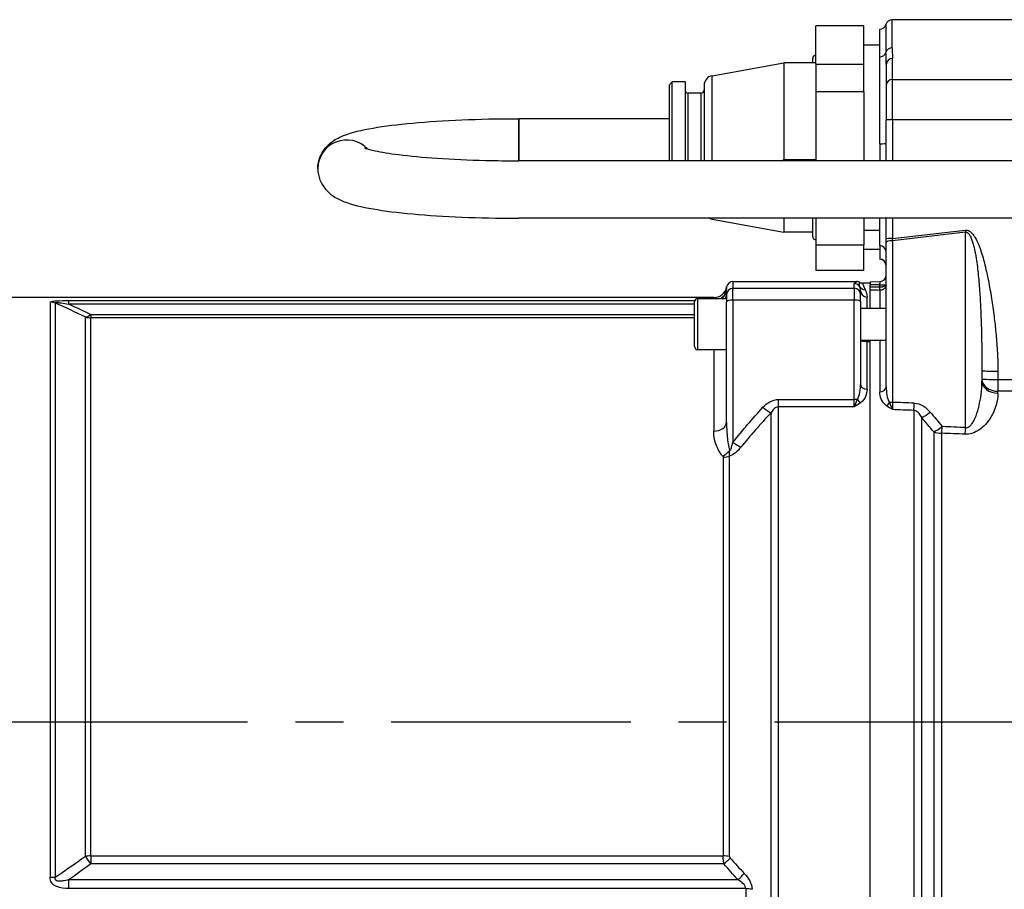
# Model space of a CAD drawing. Header units: millimetres. Extents: x 0 to 8400, y 0 to 5940.
# Tile 30 of 54: x 1189 to 1497, y 3766 to 4038. Entities that reach past the tile are written whole.
import ezdxf

# ---------------------------------------------------------------- set-up
doc = ezdxf.new("R2010")
doc.units = ezdxf.units.MM
doc.header["$LTSCALE"] = 20
doc.linetypes.add('MITTE', pattern=[2, 1.25, -0.25, 0.25, -0.25])
doc.layers.add('02-LINIE-035', color=2, linetype='CONTINUOUS')
doc.layers.add('05-ACHSE', color=1, linetype='MITTE')

msp = doc.modelspace()

# ---------------------------------------------------------------- linework, layer by layer
at = {"layer": '02-LINIE-035'}
for p, q in [((1462.07, 4029.3), (1462.07, 4038.13)), ((1570.36, 4038.13), (1462.07, 4038.13)), ((1438.19, 4024.19), (1438.19, 4036.26)), ((1453.19, 4036.26), (1438.19, 4036.26)), ((1453.19, 4024.19), (1453.19, 4036.26)), ((1458.19, 4026.48), (1458.19, 4035.13)), ((1460.13, 4036.63), (1460.13, 4027.89)), ((1458.19, 4030.13), (1453.19, 4030.13)), ((1405.66, 4020.58), (1428.19, 4024.63)), ((1428.19, 4024.63), (1428.19, 3994.32)), ((1438.19, 4024.63), (1428.19, 4024.63)), ((1437.19, 4024.63), (1437.19, 4026.01)), ((1458.19, 3999.29), (1458.19, 4026.48)), ((1462.19, 4019.42), (1462.19, 4025.98)), ((1438.19, 4024.19), (1453.19, 4024.19)), ((1438.19, 4024.19), (1438.19, 4015.53)), ((1453.19, 4015.53), (1453.19, 4024.19)), ((1460.19, 4024.15), (1460.19, 4017.67)), ((1392.19, 4017.63), (1393.19, 4018.63)), ((1393.19, 3993.93), (1393.19, 4018.63)), ((1397.19, 4018.63), (1393.19, 4018.63)), ((1397.19, 4018.63), (1397.19, 3993.93)), ((1405.66, 3993.93), (1405.66, 4020.58)), ((1462.19, 4019.42), (1570.39, 4019.42)), ((1462.19, 4006.82), (1462.19, 4019.42)), ((1392.19, 4017.63), (1392.19, 3993.93)), ((1403.19, 4017.63), (1403.19, 3993.93)), ((1453.19, 4015.53), (1438.19, 4015.53)), ((1438.19, 4015.53), (1438.19, 3993.93)), ((1453.19, 4015.53), (1453.19, 3993.93)), ((1460.19, 4017.67), (1460.19, 4006.75)), ((1398.19, 3993.93), (1398.19, 4015.13)), ((1402.19, 4015.13), (1398.19, 4015.13)), ((1402.19, 4015.13), (1402.19, 3993.93)), ((1345.19, 3993.93), (1345.19, 4007.13)), ((1392.19, 4007.13), (1345.19, 4007.13)), ((1345.19, 4007.13), (1345.19, 3993.93)), ((1460.19, 3993.93), (1460.19, 4006.75)), ((1570.58, 4006.82), (1462.19, 4006.82)), ((1462.19, 4006.82), (1462.19, 3993.93)), ((1458.19, 3999.29), (1458.19, 3993.93)), ((1606.69, 3993.93), (1345.19, 3993.93)), ((1428.19, 3994.32), (1438.19, 3994.32)), ((1617.21, 3975.93), (1345.19, 3975.93)), ((1405.66, 3975.69), (1405.66, 3975.93)), ((1405.66, 3975.69), (1428.19, 3971.63)), ((1428.19, 3975.93), (1428.19, 3971.63)), ((1437.19, 3970.26), (1437.19, 3975.93)), ((1438.19, 3975.93), (1438.19, 3967.65)), ((1453.19, 3975.93), (1453.19, 3967.65)), ((1458.19, 3967.37), (1458.19, 3975.93)), ((1460.19, 3969.51), (1460.19, 3975.93)), ((1462.19, 3975.93), (1462.19, 3969.58)), ((1453.19, 3972.26), (1458.19, 3972.26)), ((1462.19, 3969.58), (1484.98, 3972.23)), ((1437.19, 3971.63), (1428.19, 3971.63)), ((1460.19, 3968.37), (1460.19, 3969.51)), ((1485.06, 3971.56), (1462.14, 3968.89)), ((1485.06, 3910.38), (1485.06, 3971.56)), ((1438.19, 3967.65), (1453.19, 3967.65)), ((1438.19, 3967.65), (1438.19, 3959.6)), ((1453.19, 3959.6), (1453.19, 3967.65)), ((1458.19, 3966.13), (1453.19, 3966.13)), ((1458.19, 3967.37), (1458.19, 3963.16)), ((1460.19, 3923.09), (1460.19, 3968.37)), ((1462.14, 3968.89), (1462.14, 3918.28)), ((1458.19, 3963.16), (1458.19, 3963.13)), ((1453.19, 3959.6), (1438.19, 3959.6)), ((1410.19, 3952.01), (1410.19, 3953.65)), ((1412.19, 3956.13), (1450.87, 3956.13)), ((1412.19, 3956.13), (1412.19, 3954.01)), ((1412.19, 3954.01), (1450.19, 3954.01)), ((1412.19, 3950.3), (1412.19, 3954.01)), ((1450.19, 3954.01), (1450.19, 3955.5)), ((1450.19, 3954.01), (1450.19, 3950.3)), ((1455.19, 3955.63), (1452.81, 3955.63)), ((1455.19, 3956.06), (1458.25, 3956.14)), ((1455.19, 3956.06), (1455.19, 3955.06)), ((1458.25, 3955.14), (1455.19, 3955.06)), ((1455.19, 3954.37), (1455.19, 3955.06)), ((1455.19, 3953.39), (1455.19, 3954.37)), ((1458.25, 3954.36), (1458.25, 3955.14)), ((1458.25, 3955.14), (1460.19, 3955.14)), ((1406.28, 3951.13), (1164.19, 3951.13)), ((1401.19, 3934.81), (1401.19, 3950.81)), ((1401.19, 3950.81), (1410.19, 3950.81)), ((1410.19, 3952.01), (1410.19, 3949.78)), ((1452.19, 3953.22), (1452.19, 3952.01)), ((1452.19, 3949.78), (1452.19, 3952.01)), ((1454.19, 3947.81), (1454.19, 3951.28)), ((1455.19, 3947.81), (1455.19, 3953.39)), ((1455.19, 3947.81), (1455.19, 3953.39)), ((1458.19, 3953.38), (1458.19, 3947.81)), ((1198.31, 3949.65), (1198.31, 3769.56)), ((1200.02, 3769.67), (1200.02, 3949.35)), ((1204.23, 3950.17), (1400.26, 3950.17)), ((1204.23, 3949.03), (1204.23, 3950.17)), ((1400.19, 3949.03), (1204.23, 3949.03)), ((1400.19, 3935.81), (1400.19, 3949.81)), ((1410.19, 3912.09), (1410.19, 3949.78)), ((1450.19, 3950.3), (1412.19, 3950.3)), ((1412.19, 3950.3), (1412.19, 3905.78)), ((1450.19, 3919.21), (1450.19, 3950.3)), ((1452.19, 3949.78), (1452.19, 3923.89)), ((1452.19, 3947.81), (1460.19, 3947.81)), ((1209.35, 3945.04), (1209.35, 3776.13)), ((1211.06, 3945.82), (1400.19, 3945.82)), ((1211.06, 3945.82), (1211.06, 3944.75)), ((1400.19, 3944.75), (1211.06, 3944.75)), ((1211.06, 3776.23), (1211.06, 3944.75)), ((1452.2, 3937.81), (1459.67, 3937.81)), ((1454.19, 3937.33), (1455.19, 3937.33)), ((1454.19, 3922.37), (1454.19, 3937.33)), ((1455.19, 3698.45), (1455.19, 3937.81)), ((1455.19, 3698.93), (1455.19, 3937.33)), ((1458.19, 3937.81), (1458.19, 3921.59)), ((1401.19, 3934.81), (1410.19, 3934.81)), ((1406.19, 3934.81), (1406.19, 3909.26)), ((1490.19, 3928.22), (1490.19, 3924.99)), ((1495.19, 3928.04), (1495.19, 3925.45)), ((1495.19, 3925.45), (1562.39, 3925.45)), ((1495.19, 3925.45), (1495.19, 3921.76)), ((1566.92, 3921.76), (1495.19, 3921.76)), ((1495.19, 3921.14), (1495.19, 3921.76)), ((1426.51, 3919.21), (1450.19, 3919.21)), ((1426.51, 3916.91), (1426.51, 3919.21)), ((1450.19, 3916.91), (1426.51, 3916.91)), ((1426.51, 3719.35), (1426.51, 3916.91)), ((1450.19, 3916.91), (1450.19, 3919.21)), ((1489.17, 3916.73), (1489.17, 3916.73)), ((1424.05, 3914.95), (1424.05, 3721.31)), ((1468.85, 3915.78), (1468.85, 3720.49)), ((1471.35, 3722.76), (1471.35, 3913.51)), ((1487.8, 3912.85), (1487.8, 3912.85)), ((1475.09, 3909.06), (1475.09, 3727.21)), ((1477.59, 3727.66), (1477.59, 3908.61)), ((1409.14, 3901.14), (1409.14, 3776.23)), ((1411.11, 3776.06), (1411.11, 3901.47)), ((1211.06, 3776.23), (1409.14, 3776.23)), ((1211.06, 3776.23), (1211.06, 3773.73)), ((1409.36, 3773.73), (1211.06, 3773.73)), ((1204.23, 3768.81), (1413.78, 3768.81)), ((1204.23, 3765.99), (1204.23, 3768.81)), ((1416.2, 3765.99), (1204.23, 3765.99)), ((1416.2, 3765.99), (1416.2, 3738.25))]:
    msp.add_line(p, q, dxfattribs=at)
for centre, radius, start, end in [((1462.07, 4036.13), 2, 90, 165.5225), ((1458.19, 4037.13), 2, 270, 345.5225), ((1438.19, 4026.01), 1, 90, 180), ((1406.19, 4017.63), 3, 100.204, 180), ((1398.19, 4016.13), 1, 180, 270), ((1402.19, 4016.13), 1, 270, 0), ((1406.19, 3978.64), 3, 244.5575, 259.796), ((1438.19, 3970.26), 1, 180, 270), ((1458.19, 3961.13), 2, 0, 90), ((1458.19, 3958.13), 2, 271.5, 0), ((1406.28, 3955.13), 4, 269.9998, 350.4011), ((1452.81, 3957.63), 2, 241.0569, 270.0002), ((1401.19, 3949.81), 1, 90, 180), ((1401.19, 3935.81), 1, 180, 270)]:
    msp.add_arc(centre, radius, start, end, dxfattribs=at)
for centre, major_axis, ratio, start_param, end_param in [((1458.19, 4028.36), (2, 0), 0.9411, 4.712389, 6.030505), ((1462.07, 4027.42), (-2, 0), 0.9411, 4.712389, 6.030505), ((1462.19, 4024.15), (-2, 0), 0.919003, 4.712389, 6.283185), ((1462.19, 4017.67), (-2, 0), 0.87525, 4.712389, 6.283185), ((1462.19, 4006.75), (-2, 0), 0.034899, 4.712389, 6.283185), ((1291.19, 3991.53), (-9, 0), 0.992502, 3.899962, 6.283185), ((1291.19, 3991.53), (-9, 0), 0.992502, 3.899962, 6.283185), ((1458.19, 3999.36), (2, 0), 0.034899, 4.712389, 6.283185), ((1484.98, 3972.33), (-0.35, 2.98), 0.004035, 1.605469, 1.833841), ((1462.19, 3969.51), (-2, 0), 0.034899, 4.712389, 6.283185), ((1462.19, 3969.68), (0.23, 3.05), 0.002593, 4.449847, 4.678219), ((1458.19, 3965.38), (2, 0), 0.994124, 0, 1.570796), ((1462.19, 3968.37), (-2, 0), 0.258819, 4.738569, 6.283185), ((1458.19, 3961.17), (2, 0), 0.994124, 0, 1.570796), ((1406.21, 3954.14), (3.99, -0.23), 0.992701, 5.349275, 6.267419), ((1406.19, 3953.65), (4, 0), 0.938391, 5.427627, 6.283185), ((1412.19, 3952.01), (-2, 0), 0.999657, 4.712389, 6.283185), ((1412.19, 3954.13), (0, -2), 0.999657, 3.141593, 4.544806), ((1450.19, 3953.5), (-2, 0), 0.999657, 3.671679, 4.712389), ((1450.19, 3952.01), (2, 0), 0.999657, 0, 1.570796), ((1453.64, 3955.52), (-1.79, -0.89), 0.981214, 0.068658, 1.115762), ((503.49, 3818.13), (5289.1, 0), 0.026186, 1.389294, 1.389875), ((1458.19, 3954.36), (-0.005, -1), 0.026177, 0.181566, 1.570922), ((1444.3, 5035.7), (-13.93, 1081.34), 0.030154, 3.141059, 3.141862), ((1458.19, 3955.13), (0.05, 1), 0.052014, 4.717171, 6.287283), ((1458.22, 3954.36), (0.022, -1), 0.026171, 0.181507, 1.570225), ((1458.08, 3955.81), (2.1, -0.73), 0.374667, 0.066, 0.129249), ((1457.88, 3955.31), (2.29, -0.41), 0.836033, 0.086724, 0.14708), ((1459.19, 3955.14), (0.997, -0.078), 0.769101, 0.018905, 0.101807), ((1406.19, 3952.1), (4, 0), 0.766044, 5.85131, 6.283185), ((1454.19, 3953.22), (-2, 0), 0.968372, 0, 1.570796), ((503.47, 3818.13), (5289.1, 0), 0.025997, 1.389294, 1.38987), ((1458.19, 3955.34), (-2, 0.13), 0.983497, 1.636259, 1.662436), ((1198.31, 3944.7), (5, 0), 0.988816, 1.22173, 1.570796), ((1412.19, 3949.78), (-2, 0), 0.258819, 4.712389, 6.283185), ((1450.19, 3949.78), (2, 0), 0.258819, 0, 1.570796), ((1211.06, 3949.65), (-2.18, -4.5), 0.460312, 0.204152, 0.809667), ((1211.06, 3949.65), (5, 0), 0.981486, 4.363323, 4.712389), ((1495.19, 3928.22), (-5, 0), 0.034899, 0, 1.570796), ((1454.19, 3923.89), (-2, 0), 0.758102, 0, 1.570796), ((1458.19, 3923.09), (2, 0), 0.752394, 4.712389, 6.283185), ((1495.19, 3925.63), (-5, 0), 0.773341, 0, 1.570796), ((1495.19, 3925.63), (-5, 0), 0.034899, 0, 1.570796), ((1495.19, 3924.99), (-5, 0), 0.768739, 0, 1.570796), ((1421.58, 3918.03), (-3.69, 3.37), 0.193992, 1.746345, 2.46419), ((1450.19, 3918.7), (-2, 0), 0.258819, 4.201538, 4.712389), ((1452.15, 3919.6), (-1.18, 1.61), 0.530864, 1.463735, 2.197776), ((1460.27, 3918.67), (-1.19, -1.61), 0.52466, 0.951527, 1.673373), ((1462.19, 3917.77), (2, 0), 0.258819, 1.596976, 2.072613), ((-3232.08, 3816.84), (5441.86, 36.91), 0.025292, 0.527721, 0.530212), ((1462.19, 3919.02), (0.07, -4.31), 0.0137, 4.882967, 5.483053), ((1468.85, 3919.33), (-0.18, -5), 0.036867, 0.78178, 1.310259), ((-3232.21, 3818.13), (5441.86, 35.61), 0.024405, 0.527732, 0.530157), ((1473.85, 3916.53), (-3.82, -3.23), 0.216786, 0.68941, 1.423128), ((1494.68, 3915.69), (3.64, -3.42), 0.387928, 4.709155, 4.709384), ((1494.68, 3915.69), (4.2, -2.71), 0.029316, 1.701466, 1.701511), ((1406.19, 3912.09), (4, 0), 0.706433, 4.712389, 6.283185), ((1477.59, 3911.98), (-3.91, -3.12), 0.220646, 0.714145, 1.429216), ((1477.59, 3911.98), (-0.21, -5), 0.038269, 0.830394, 1.310457), ((-3232.08, 3816.84), (5308.2, 36), 0.025292, 0.476228, 0.479233), ((1484.93, 3911.67), (-0.21, -5), 0.038365, 0.833408, 1.310471), ((1477.59, 3911.98), (-5, 0), 0.675176, 1.047198, 1.570796), ((-3232.21, 3818.13), (5308.2, 34.7), 0.024383, 0.47624, 0.479245), ((1412.19, 3907.08), (-3.91, 3.12), 0.205021, 1.732901, 2.404681), ((1408.99, 3904.02), (2.99, 2.65), 0.534881, 4.269921, 4.969004), ((1409.14, 3903.71), (-4, 0), 0.643441, 1.570796, 2.086345), ((1211.06, 3774.6), (5, 0), 0.324871, 1.570796, 1.919862), ((1211.06, 3774.6), (-2.98, 4.02), 0.104344, 1.105302, 1.710817), ((1409.14, 3774.93), (-4, 0), 0.324871, 4.19684, 4.712389), ((1409.36, 3774.43), (-3.01, -2.63), 0.131656, 1.456325, 2.164251), ((1412.81, 3775.73), (-1.68, 0.44), 0.504214, 0.12986, 0.647525), ((1198.31, 3771.38), (5, 0), 0.365246, 4.712389, 5.061455), ((1413.78, 3769.51), (-2.94, -2.71), 0.128487, 1.452736, 2.181967), ((1416.2, 3764.42), (-4, 0), 0.392088, 4.19684, 4.712389)]:
    msp.add_ellipse(centre, major_axis=major_axis, ratio=ratio, start_param=start_param, end_param=end_param, dxfattribs=at)
for points in [[(1460.19, 4024.15), (1460.19, 4025.62), (1460.13, 4026.87), (1460.13, 4027.89)], [(1410.2, 3953.85), (1410.2, 3953.81), (1410.19, 3953.74), (1410.19, 3953.65)], [(1453.64, 3953.55), (1453.96, 3952.93), (1454.19, 3952.18), (1454.19, 3951.28)], [(1406.26, 3950.81), (1406.28, 3951.03), (1406.29, 3951.13), (1406.28, 3951.13)], [(1209.35, 3945.04), (1206.28, 3946.51), (1203.17, 3947.95), (1200.02, 3949.35)], [(1204.23, 3949.03), (1206.53, 3947.98), (1208.81, 3946.91), (1211.06, 3945.82)], [(1412.19, 3905.78), (1415.19, 3909.54), (1418.33, 3913.18), (1421.58, 3916.74)], [(1421.58, 3916.74), (1422.85, 3918.13), (1424.58, 3919.21), (1426.51, 3919.21)], [(1468.98, 3918.03), (1471, 3917.96), (1472.72, 3916.73), (1473.98, 3915.24)], [(1424.05, 3914.95), (1420.8, 3911.48), (1417.66, 3907.91), (1414.66, 3904.23)], [(1475.09, 3909.06), (1473.87, 3910.56), (1472.62, 3912.04), (1471.35, 3913.51)], [(1473.98, 3915.24), (1475.25, 3913.74), (1476.5, 3912.22), (1477.73, 3910.69)], [(1492.93, 3913.59), (1492.93, 3913.59), (1492.93, 3913.59), (1492.94, 3913.59)], [(1411.33, 3775.57), (1412.78, 3773.95), (1414.26, 3772.34), (1415.75, 3770.76)], [(1211.06, 3773.73), (1208.81, 3772.06), (1206.53, 3770.42), (1204.23, 3768.81)], [(1413.78, 3768.81), (1412.28, 3770.43), (1410.81, 3772.07), (1409.36, 3773.73)]]:
    msp.add_open_spline(points, degree=3, dxfattribs=at)
for points, knots in [([(1462.07, 4029.3), (1462.07, 4028.38), (1462.16, 4027.4), (1462.19, 4026.35), (1462.19, 4026.23), (1462.19, 4026.11), (1462.19, 4025.98)], [0, 0, 0, 0, 0.896485, 0.896485, 0.896485, 1, 1, 1, 1]), ([(1282.19, 3991.53), (1282.19, 3992.79), (1282.45, 3994.03), (1283.3, 3996.24), (1283.9, 3997.16), (1285.27, 3998.84), (1286.03, 3999.47), (1288.02, 4000.89), (1289.13, 4001.39), (1292.98, 4002.92), (1295.88, 4003.57), (1303.05, 4004.82), (1307.24, 4005.34), (1316.64, 4006.2), (1321.84, 4006.54), (1332.79, 4007), (1338.55, 4007.12), (1344.61, 4007.13), (1344.9, 4007.13), (1345.19, 4007.13)], [0, 0, 0, 0, 0.047038, 0.047038, 0.099366, 0.099366, 0.169223, 0.169223, 0.298251, 0.298251, 0.612411, 0.612411, 0.92657, 0.92657, 1.240729, 1.240729, 1.554888, 1.554888, 1.570796, 1.570796, 1.570796, 1.570796]), ([(1296.76, 3998.02), (1296.76, 3998.02), (1296.93, 3997.94), (1297.8, 3997.64), (1298.83, 3997.35), (1302.04, 3996.66), (1304.57, 3996.24), (1311, 3995.43), (1315.08, 3995.05), (1324.27, 3994.42), (1329.42, 3994.19), (1338.18, 3993.98), (1341.69, 3993.93), (1345.19, 3993.93)], [0.248633, 0.248633, 0.248633, 0.248633, 0.340811, 0.340811, 0.51746, 0.51746, 0.769621, 0.769621, 1.063472, 1.063472, 1.371898, 1.371898, 1.570796, 1.570796, 1.570796, 1.570796]), ([(1282.19, 3991.53), (1282.19, 3990.28), (1282.45, 3989.03), (1283.3, 3986.83), (1283.9, 3985.91), (1285.27, 3984.23), (1286.03, 3983.6), (1288.02, 3982.18), (1289.13, 3981.68), (1292.98, 3980.14), (1295.88, 3979.5), (1303.05, 3978.25), (1307.24, 3977.72), (1316.64, 3976.86), (1321.84, 3976.53), (1332.79, 3976.07), (1338.55, 3975.94), (1344.61, 3975.93), (1344.9, 3975.93), (1345.19, 3975.93)], [0, 0, 0, 0, 0.047038, 0.047038, 0.099366, 0.099366, 0.169223, 0.169223, 0.298251, 0.298251, 0.612411, 0.612411, 0.92657, 0.92657, 1.240729, 1.240729, 1.554888, 1.554888, 1.570796, 1.570796, 1.570796, 1.570796]), ([(1484.98, 3972.23), (1485.03, 3972.23), (1485.08, 3972.24), (1485.13, 3972.24), (1485.16, 3972.24), (1485.2, 3972.24), (1485.23, 3972.24), (1485.28, 3972.24), (1485.33, 3972.24), (1485.39, 3972.23), (1485.46, 3972.22), (1485.54, 3972.21), (1485.61, 3972.19), (1485.72, 3972.17), (1485.83, 3972.13), (1485.94, 3972.09), (1486.03, 3972.05), (1486.11, 3972.01), (1486.19, 3971.96), (1486.21, 3971.95), (1486.22, 3971.95), (1486.23, 3971.94), (1486.29, 3971.91), (1486.38, 3971.85), (1486.41, 3971.83), (1486.52, 3971.75), (1486.63, 3971.67), (1486.74, 3971.57), (1486.75, 3971.56), (1486.76, 3971.56), (1486.77, 3971.55), (1486.87, 3971.45), (1487, 3971.33), (1487.07, 3971.25), (1487.24, 3971.07), (1487.4, 3970.87), (1487.57, 3970.64), (1487.63, 3970.55), (1487.7, 3970.46), (1487.76, 3970.37), (1487.84, 3970.25), (1487.93, 3970.1), (1487.99, 3970.01), (1488.22, 3969.63), (1488.45, 3969.19), (1488.68, 3968.71), (1488.82, 3968.42), (1488.96, 3968.1), (1489.1, 3967.77), (1489.15, 3967.65), (1489.22, 3967.48), (1489.25, 3967.39), (1489.57, 3966.59), (1489.88, 3965.69), (1490.19, 3964.69), (1490.41, 3963.97), (1490.63, 3963.19), (1490.85, 3962.36), (1490.89, 3962.23), (1490.93, 3962.07), (1490.96, 3961.96), (1491.18, 3961.1), (1491.4, 3960.18), (1491.61, 3959.21), (1491.75, 3958.56), (1491.9, 3957.88), (1492.04, 3957.19), (1492.09, 3956.94), (1492.15, 3956.65), (1492.19, 3956.43), (1492.36, 3955.55), (1492.53, 3954.64), (1492.69, 3953.71), (1492.86, 3952.78), (1493.03, 3951.78), (1493.17, 3950.85), (1493.47, 3948.99), (1493.73, 3947.15), (1493.98, 3945.22), (1494.19, 3943.53), (1494.38, 3941.87), (1494.54, 3940.25), (1494.56, 3940.01), (1494.58, 3939.81), (1494.61, 3939.55), (1494.79, 3937.57), (1494.93, 3935.66), (1495.03, 3933.83), (1495.14, 3931.81), (1495.19, 3929.88), (1495.19, 3928.04)], [0, 0, 0, 0, 0.001582, 0.001582, 0.001582, 0.002692, 0.002692, 0.002692, 0.004384, 0.004384, 0.004384, 0.006878, 0.006878, 0.006878, 0.010481, 0.010481, 0.010481, 0.013269, 0.013269, 0.013269, 0.013672, 0.013672, 0.013672, 0.015625, 0.015625, 0.015625, 0.023437, 0.023437, 0.023437, 0.024077, 0.024077, 0.024077, 0.03125, 0.03125, 0.03125, 0.048182, 0.048182, 0.048182, 0.054687, 0.054687, 0.054687, 0.0625, 0.0625, 0.0625, 0.096368, 0.096368, 0.096368, 0.117187, 0.117187, 0.117187, 0.125, 0.125, 0.125, 0.192857, 0.192857, 0.192857, 0.242187, 0.242187, 0.242187, 0.25, 0.25, 0.25, 0.31557, 0.31557, 0.31557, 0.359375, 0.359375, 0.359375, 0.375, 0.375, 0.375, 0.4375, 0.4375, 0.4375, 0.5, 0.5, 0.5, 0.625, 0.625, 0.625, 0.734375, 0.734375, 0.734375, 0.75, 0.75, 0.75, 0.868928, 0.868928, 0.868928, 1, 1, 1, 1]), ([(1485.06, 3971.56), (1485.1, 3971.56), (1485.13, 3971.57), (1485.18, 3971.57), (1485.2, 3971.57), (1485.25, 3971.57), (1485.29, 3971.56), (1485.37, 3971.55), (1485.41, 3971.54), (1485.54, 3971.49), (1485.6, 3971.46), (1485.72, 3971.38), (1485.77, 3971.34), (1485.87, 3971.25), (1485.91, 3971.21), (1486.04, 3971.08), (1486.11, 3970.98), (1486.24, 3970.8), (1486.31, 3970.7), (1486.48, 3970.41), (1486.58, 3970.2), (1486.77, 3969.8), (1486.86, 3969.59), (1487.1, 3968.96), (1487.23, 3968.54), (1487.49, 3967.68), (1487.6, 3967.24), (1487.91, 3965.93), (1488.09, 3965.05), (1488.4, 3963.26), (1488.54, 3962.36), (1488.78, 3960.56), (1488.89, 3959.65), (1489.08, 3957.83), (1489.17, 3956.92), (1489.4, 3954.18), (1489.52, 3952.35), (1489.73, 3948.67), (1489.81, 3946.83), (1489.95, 3943.13), (1490.01, 3941.28), (1490.1, 3937.57), (1490.13, 3935.71), (1490.18, 3931.98), (1490.19, 3930.1), (1490.19, 3928.22)], [0, 0, 0, 0, 0.000488, 0.000488, 0.000977, 0.000977, 0.001953, 0.001953, 0.003906, 0.003906, 0.007812, 0.007812, 0.011719, 0.011719, 0.015625, 0.015625, 0.023438, 0.023438, 0.03125, 0.03125, 0.046875, 0.046875, 0.0625, 0.0625, 0.09375, 0.09375, 0.125, 0.125, 0.1875, 0.1875, 0.25, 0.25, 0.3125, 0.3125, 0.375, 0.375, 0.5, 0.5, 0.625, 0.625, 0.75, 0.75, 0.875, 0.875, 1, 1, 1, 1]), ([(1410.22, 3954.47), (1410.22, 3954.44), (1410.22, 3954.41), (1410.22, 3954.36), (1410.22, 3954.25), (1410.21, 3954.08), (1410.2, 3953.85)], [0, 0, 0, 0, 0.272863, 0.272863, 0.272863, 1, 1, 1, 1]), ([(1450.19, 3955.5), (1450.19, 3955.52), (1450.2, 3955.53), (1450.21, 3955.55), (1450.24, 3955.59), (1450.29, 3955.62), (1450.35, 3955.66), (1450.38, 3955.68), (1450.41, 3955.69), (1450.45, 3955.71), (1450.52, 3955.75), (1450.59, 3955.78), (1450.67, 3955.82), (1450.76, 3955.86), (1450.83, 3955.91), (1450.88, 3955.95), (1450.92, 3956), (1450.94, 3956.04), (1450.91, 3956.08), (1450.9, 3956.1), (1450.89, 3956.12), (1450.87, 3956.13)], [0, 0, 0, 0, 0.078025, 0.078025, 0.078025, 0.251552, 0.251552, 0.251552, 0.333332, 0.333332, 0.333332, 0.503124, 0.503124, 0.503124, 0.715884, 0.715884, 0.715884, 0.919508, 0.919508, 0.919508, 1, 1, 1, 1]), ([(1451.84, 3955.88), (1451.69, 3955.97), (1451.53, 3956.03), (1451.21, 3956.11), (1451.04, 3956.13), (1450.87, 3956.13)], [0.0000018, 0.0000018, 0.0000018, 0.0000018, 0.0506397, 0.0506397, 0.101278, 0.101278, 0.101278, 0.101278]), ([(1451.92, 3954.51), (1451.75, 3954.91), (1451.77, 3955.23), (1451.83, 3955.69), (1451.86, 3955.83), (1451.84, 3955.88)], [0, 0, 0, 0, 0.5, 0.5, 1, 1, 1, 1]), ([(1452.19, 3953.22), (1452.19, 3953.35), (1452.18, 3953.48), (1452.17, 3953.6), (1452.13, 3953.95), (1452.03, 3954.25), (1451.92, 3954.51)], [0, 0, 0, 0, 0.26442, 0.26442, 0.26442, 1, 1, 1, 1]), ([(1452.81, 3955.63), (1452.74, 3955.63), (1452.79, 3955.46), (1453.09, 3954.76), (1453.29, 3954.24), (1453.64, 3953.55)], [0, 0, 0, 0, 0.5, 0.5, 1, 1, 1, 1]), ([(1460.19, 3955.14), (1460.18, 3955.11), (1460.18, 3955.09), (1460.17, 3955.07), (1460.15, 3955.02), (1460.13, 3954.97), (1460.09, 3954.93), (1460.02, 3954.84), (1459.91, 3954.75), (1459.77, 3954.68), (1459.73, 3954.66), (1459.7, 3954.64), (1459.66, 3954.63), (1459.55, 3954.58), (1459.42, 3954.53), (1459.28, 3954.49), (1459.21, 3954.47), (1459.13, 3954.45), (1459.05, 3954.44), (1458.97, 3954.42), (1458.88, 3954.41), (1458.8, 3954.4), (1458.62, 3954.37), (1458.43, 3954.36), (1458.25, 3954.36)], [0, 0, 0, 0, 0.057485, 0.057485, 0.057485, 0.178638, 0.178638, 0.178638, 0.41585, 0.41585, 0.41585, 0.47234, 0.47234, 0.47234, 0.64081, 0.64081, 0.64081, 0.727829, 0.727829, 0.727829, 0.816607, 0.816607, 0.816607, 1, 1, 1, 1]), ([(1460.19, 3955.07), (1460.18, 3954.95), (1460.16, 3954.82), (1460.12, 3954.71), (1460.05, 3954.48), (1459.93, 3954.26), (1459.77, 3954.07), (1459.73, 3954.03), (1459.7, 3954), (1459.66, 3953.96), (1459.55, 3953.85), (1459.42, 3953.75), (1459.28, 3953.67), (1459.21, 3953.62), (1459.13, 3953.58), (1459.05, 3953.55), (1458.97, 3953.52), (1458.88, 3953.49), (1458.8, 3953.46), (1458.62, 3953.41), (1458.43, 3953.38), (1458.25, 3953.38)], [0, 0, 0, 0, 0.143679, 0.143679, 0.143679, 0.41668, 0.41668, 0.41668, 0.473003, 0.473003, 0.473003, 0.641286, 0.641286, 0.641286, 0.728179, 0.728179, 0.728179, 0.816836, 0.816836, 0.816836, 1, 1, 1, 1]), ([(1198.31, 3949.65), (1198.31, 3949.75), (1198.48, 3949.84), (1198.84, 3949.91), (1198.85, 3949.92), (1198.86, 3949.92), (1198.87, 3949.92), (1199.23, 3949.99), (1199.78, 3950.04), (1200.36, 3950.08), (1200.37, 3950.08), (1200.39, 3950.08), (1200.4, 3950.08), (1201.58, 3950.15), (1202.92, 3950.17), (1204.23, 3950.17)], [0, 0, 0, 0, 0.25, 0.25, 0.25, 0.255212, 0.255212, 0.255212, 0.5, 0.5, 0.5, 0.505624, 0.505624, 0.505624, 1, 1, 1, 1]), ([(1200.02, 3949.35), (1199.97, 3949.39), (1199.94, 3949.43), (1199.93, 3949.47), (1199.93, 3949.48), (1199.93, 3949.49), (1199.94, 3949.5), (1199.95, 3949.51), (1199.97, 3949.53), (1200.01, 3949.54), (1200.04, 3949.55), (1200.07, 3949.56), (1200.11, 3949.56), (1200.13, 3949.57), (1200.16, 3949.57), (1200.18, 3949.57), (1200.24, 3949.57), (1200.3, 3949.57), (1200.37, 3949.57), (1200.46, 3949.57), (1200.56, 3949.57), (1200.65, 3949.56), (1200.82, 3949.55), (1200.99, 3949.53), (1201.16, 3949.51), (1201.36, 3949.49), (1201.55, 3949.47), (1201.75, 3949.44), (1202.58, 3949.33), (1203.41, 3949.18), (1204.23, 3949.03)], [0.0000002, 0.0000002, 0.0000002, 0.0000002, 0.0896746, 0.0896746, 0.0896746, 0.1175237, 0.1175237, 0.1175237, 0.1667019, 0.1667019, 0.1667019, 0.2012482, 0.2012482, 0.2012482, 0.2190935, 0.2190935, 0.2190935, 0.2637691, 0.2637691, 0.2637691, 0.3202233, 0.3202233, 0.3202233, 0.4169297, 0.4169297, 0.4169297, 0.526988, 0.526988, 0.526988, 1, 1, 1, 1]), ([(1459.67, 3937.81), (1459.87, 3937.81), (1460.02, 3937.87), (1460.16, 3938.04), (1460.19, 3938.12), (1460.19, 3938.22)], [0.2916395, 0.2916395, 0.2916395, 0.2916395, 0.4374772, 0.4374772, 0.5300861, 0.5300861, 0.5300861, 0.5300861]), ([(1454.19, 3937.33), (1454.18, 3937.33), (1454.16, 3937.33), (1454.03, 3937.33), (1453.92, 3937.33), (1453.66, 3937.32), (1453.53, 3937.32), (1453.21, 3937.31), (1453.01, 3937.32), (1452.6, 3937.39), (1452.39, 3937.47), (1452.23, 3937.71), (1452.19, 3937.8), (1452.19, 3937.92)], [0.7699377, 0.7699377, 0.7699377, 0.7699377, 0.776967, 0.776967, 0.8231163, 0.8231163, 0.8872727, 0.8872727, 0.9965058, 0.9965058, 1.1407572, 1.1407572, 1.2148424, 1.2148424, 1.2148424, 1.2148424]), ([(1451.17, 3919.15), (1451.61, 3919.85), (1451.81, 3920.63), (1451.96, 3921.4), (1451.96, 3921.43), (1451.97, 3921.46), (1451.97, 3921.48), (1452.12, 3922.28), (1452.19, 3923.09), (1452.19, 3923.89)], [0, 0, 0, 0, 0.483771, 0.483771, 0.483771, 0.5, 0.5, 0.5, 1, 1, 1, 1]), ([(1460.19, 3923.09), (1460.19, 3922.27), (1460.26, 3921.44), (1460.41, 3920.62), (1460.42, 3920.59), (1460.42, 3920.57), (1460.43, 3920.54), (1460.58, 3919.75), (1460.78, 3918.94), (1461.23, 3918.22)], [0, 0, 0, 0, 0.5, 0.5, 0.5, 0.516276, 0.516276, 0.516276, 1, 1, 1, 1]), ([(1485.06, 3910.38), (1485.46, 3910.34), (1485.85, 3910.49), (1486.16, 3910.7), (1486.47, 3910.91), (1486.72, 3911.18), (1486.94, 3911.46), (1487.2, 3911.79), (1487.42, 3912.14), (1487.61, 3912.49), (1487.75, 3912.75), (1487.88, 3913.01), (1488, 3913.28), (1488.47, 3914.31), (1488.81, 3915.39), (1489.1, 3916.45), (1489.16, 3916.69), (1489.22, 3916.92), (1489.27, 3917.16), (1489.56, 3918.35), (1489.77, 3919.54), (1489.92, 3920.73), (1490.1, 3922.15), (1490.19, 3923.57), (1490.19, 3924.99)], [0, 0, 0, 0, 0.0625, 0.0625, 0.0625, 0.125, 0.125, 0.125, 0.19686, 0.19686, 0.19686, 0.25, 0.25, 0.25, 0.45489, 0.45489, 0.45489, 0.5, 0.5, 0.5, 0.726423, 0.726423, 0.726423, 1, 1, 1, 1]), ([(1454.19, 3922.37), (1454.19, 3921.63), (1454.04, 3920.88), (1453.73, 3920.16), (1453.41, 3919.44), (1452.94, 3918.71), (1452.15, 3918.14)], [0, 0, 0, 0, 0.499277, 0.499277, 0.499277, 1, 1, 1, 1]), ([(1460.27, 3917.23), (1459.46, 3917.82), (1458.99, 3918.56), (1458.67, 3919.31), (1458.35, 3920.05), (1458.19, 3920.83), (1458.19, 3921.59)], [0, 0, 0, 0, 0.5, 0.5, 0.5, 1, 1, 1, 1]), ([(1495.19, 3921.14), (1495.19, 3919.92), (1495, 3918.69), (1494.64, 3917.44), (1494.42, 3916.69), (1494.14, 3915.92), (1493.78, 3915.16), (1493.55, 3914.67), (1493.29, 3914.18), (1493, 3913.7), (1492.99, 3913.68), (1492.97, 3913.66), (1492.96, 3913.63), (1492.22, 3912.41), (1491.28, 3911.21), (1490.02, 3910.19), (1490, 3910.17), (1489.98, 3910.15), (1489.96, 3910.14), (1488.74, 3909.16), (1487.09, 3908.33), (1485.26, 3908.31), (1485.15, 3908.3), (1485.04, 3908.31), (1484.93, 3908.31)], [0, 0, 0, 0, 0.247098, 0.247098, 0.247098, 0.397904, 0.397904, 0.397904, 0.495871, 0.495871, 0.495871, 0.5, 0.5, 0.5, 0.745702, 0.745702, 0.745702, 0.75, 0.75, 0.75, 0.985724, 0.985724, 0.985724, 1, 1, 1, 1]), ([(1426.51, 3916.91), (1426.33, 3916.91), (1426.15, 3916.88), (1425.98, 3916.83), (1425.7, 3916.74), (1425.45, 3916.59), (1425.24, 3916.42), (1425.12, 3916.33), (1425.01, 3916.23), (1424.91, 3916.13), (1424.56, 3915.78), (1424.28, 3915.37), (1424.05, 3914.95)], [0, 0, 0, 0, 0.155563, 0.155563, 0.155563, 0.407438, 0.407438, 0.407438, 0.542309, 0.542309, 0.542309, 1, 1, 1, 1]), ([(1450.19, 3916.91), (1450.19, 3916.92), (1450.2, 3916.92), (1450.2, 3916.92), (1450.28, 3917.09), (1450.36, 3917.27), (1450.45, 3917.45), (1450.53, 3917.63), (1450.61, 3917.82), (1450.7, 3918.01), (1450.85, 3918.37), (1451.01, 3918.75), (1451.17, 3919.15)], [0, 0, 0, 0, 0.004938, 0.004938, 0.004938, 0.2633, 0.2633, 0.2633, 0.519574, 0.519574, 0.519574, 1, 1, 1, 1]), ([(1452.15, 3918.14), (1451.54, 3917.71), (1450.87, 3917.31), (1450.2, 3916.92), (1450.2, 3916.92), (1450.2, 3916.92), (1450.19, 3916.91)], [0, 0, 0, 0, 0.995215, 0.995215, 0.995215, 1, 1, 1, 1]), ([(1462.19, 3916.01), (1462.19, 3916.01), (1462.19, 3916.02), (1462.18, 3916.02), (1461.52, 3916.41), (1460.86, 3916.8), (1460.27, 3917.23)], [0, 0, 0, 0, 0.004863, 0.004863, 0.004863, 1, 1, 1, 1]), ([(1461.23, 3918.22), (1461.39, 3917.83), (1461.54, 3917.45), (1461.7, 3917.09), (1461.78, 3916.9), (1461.86, 3916.72), (1461.94, 3916.54), (1462.02, 3916.36), (1462.11, 3916.19), (1462.19, 3916.02), (1462.19, 3916.02), (1462.19, 3916.02), (1462.19, 3916.01)], [0, 0, 0, 0, 0.481133, 0.481133, 0.481133, 0.737054, 0.737054, 0.737054, 0.994978, 0.994978, 0.994978, 1, 1, 1, 1]), ([(1471.35, 3913.51), (1471.11, 3913.97), (1470.83, 3914.42), (1470.48, 3914.82), (1470.31, 3915.02), (1470.12, 3915.2), (1469.91, 3915.36), (1469.75, 3915.48), (1469.58, 3915.58), (1469.39, 3915.65), (1469.22, 3915.72), (1469.04, 3915.76), (1468.85, 3915.78)], [0, 0, 0, 0, 0.461269, 0.461269, 0.461269, 0.686871, 0.686871, 0.686871, 0.851732, 0.851732, 0.851732, 1, 1, 1, 1]), ([(1410.19, 3912.09), (1410.19, 3910.6), (1410.26, 3909.11), (1410.4, 3907.61), (1410.41, 3907.58), (1410.41, 3907.55), (1410.41, 3907.53), (1410.55, 3906.06), (1410.74, 3904.58), (1411.13, 3903.14)], [0, 0, 0, 0, 0.5, 0.5, 0.5, 0.509538, 0.509538, 0.509538, 1, 1, 1, 1]), ([(1408.99, 3901.43), (1407.92, 3902.61), (1407.29, 3903.96), (1406.41, 3906.61), (1406.19, 3907.94), (1406.19, 3909.26)], [0, 0, 0, 0, 0.5, 0.5, 1, 1, 1, 1]), ([(1414.66, 3904.23), (1414.17, 3903.64), (1413.65, 3903.07), (1413.06, 3902.56), (1413.03, 3902.54), (1413, 3902.52), (1412.97, 3902.49), (1412.4, 3902.02), (1411.75, 3901.62), (1411.11, 3901.47)], [0, 0, 0, 0, 0.5, 0.5, 0.5, 0.5239, 0.5239, 0.5239, 1, 1, 1, 1]), ([(1411.13, 3903.14), (1411.15, 3903.14), (1411.18, 3903.15), (1411.2, 3903.17), (1411.22, 3903.17), (1411.23, 3903.18), (1411.25, 3903.2), (1411.28, 3903.23), (1411.32, 3903.26), (1411.35, 3903.3), (1411.4, 3903.37), (1411.45, 3903.45), (1411.49, 3903.53), (1411.58, 3903.69), (1411.65, 3903.87), (1411.71, 3904.05), (1411.74, 3904.12), (1411.76, 3904.19), (1411.79, 3904.27), (1411.95, 3904.77), (1412.08, 3905.28), (1412.19, 3905.78)], [0, 0, 0, 0, 0.028854, 0.028854, 0.028854, 0.048949, 0.048949, 0.048949, 0.096785, 0.096785, 0.096785, 0.187795, 0.187795, 0.187795, 0.378495, 0.378495, 0.378495, 0.458256, 0.458256, 0.458256, 1, 1, 1, 1]), ([(1408.99, 3901.43), (1409.02, 3901.41), (1409.04, 3901.38), (1409.07, 3901.34), (1409.1, 3901.3), (1409.12, 3901.25), (1409.13, 3901.2), (1409.14, 3901.18), (1409.14, 3901.16), (1409.14, 3901.14)], [0, 0, 0, 0, 0.325341, 0.325341, 0.325341, 0.817251, 0.817251, 0.817251, 1, 1, 1, 1]), ([(1411.11, 3901.47), (1411.12, 3901.58), (1411.13, 3901.68), (1411.14, 3901.79), (1411.16, 3902.05), (1411.16, 3902.33), (1411.15, 3902.62), (1411.14, 3902.79), (1411.13, 3902.97), (1411.13, 3903.14)], [0, 0, 0, 0, 0.204991, 0.204991, 0.204991, 0.708562, 0.708562, 0.708562, 1, 1, 1, 1]), ([(1200.02, 3769.67), (1202.78, 3771.51), (1205.51, 3773.39), (1208.21, 3775.31), (1208.59, 3775.58), (1208.97, 3775.85), (1209.35, 3776.13)], [0, 0, 0, 0, 0.875814, 0.875814, 0.875814, 1, 1, 1, 1]), ([(1409.36, 3773.73), (1409.32, 3773.95), (1409.29, 3774.18), (1409.26, 3774.4), (1409.18, 3775.01), (1409.14, 3775.64), (1409.14, 3776.23)], [0, 0, 0, 0, 0.267529, 0.267529, 0.267529, 1, 1, 1, 1]), ([(1204.23, 3765.99), (1202.92, 3765.99), (1201.58, 3766.11), (1200.4, 3766.62), (1200.38, 3766.63), (1200.37, 3766.63), (1200.36, 3766.64), (1199.77, 3766.9), (1199.23, 3767.28), (1198.87, 3767.77), (1198.86, 3767.78), (1198.85, 3767.79), (1198.84, 3767.8), (1198.48, 3768.31), (1198.31, 3768.93), (1198.31, 3769.56)], [0, 0, 0, 0, 0.4944, 0.4944, 0.4944, 0.5, 0.5, 0.5, 0.744851, 0.744851, 0.744851, 0.75, 0.75, 0.75, 1, 1, 1, 1]), ([(1204.23, 3768.81), (1203.59, 3768.64), (1202.94, 3768.48), (1202.29, 3768.39), (1201.92, 3768.33), (1201.54, 3768.3), (1201.16, 3768.32), (1201.07, 3768.32), (1200.99, 3768.33), (1200.91, 3768.34), (1200.77, 3768.36), (1200.63, 3768.39), (1200.49, 3768.44), (1200.42, 3768.47), (1200.35, 3768.5), (1200.28, 3768.54), (1200.22, 3768.58), (1200.16, 3768.62), (1200.11, 3768.68), (1200.1, 3768.69), (1200.09, 3768.7), (1200.08, 3768.72), (1200.02, 3768.79), (1199.98, 3768.88), (1199.96, 3768.97), (1199.94, 3769.04), (1199.93, 3769.12), (1199.93, 3769.2), (1199.93, 3769.3), (1199.95, 3769.4), (1199.97, 3769.5), (1199.99, 3769.56), (1200, 3769.61), (1200.02, 3769.67)], [0, 0, 0, 0, 0.3701426, 0.3701426, 0.3701426, 0.5829279, 0.5829279, 0.5829279, 0.6308234, 0.6308234, 0.6308234, 0.7113576, 0.7113576, 0.7113576, 0.7555012, 0.7555012, 0.7555012, 0.7985446, 0.7985446, 0.7985446, 0.80792, 0.80792, 0.80792, 0.8638676, 0.8638676, 0.8638676, 0.9084075, 0.9084075, 0.9084075, 0.9676844, 0.9676844, 0.9676844, 0.9999998, 0.9999998, 0.9999998, 0.9999998]), ([(1416.2, 3765.99), (1416.2, 3766.6), (1415.8, 3767.18), (1415.34, 3767.64), (1414.88, 3768.1), (1414.34, 3768.48), (1413.78, 3768.81)], [0, 0, 0, 0, 0.5, 0.5, 0.5, 1, 1, 1, 1]), ([(1415.75, 3770.76), (1416.41, 3770.06), (1417, 3769.29), (1417.44, 3768.44), (1417.88, 3767.6), (1418.17, 3766.68), (1418.17, 3765.78)], [0, 0, 0, 0, 0.5, 0.5, 0.5, 1, 1, 1, 1])]:
    msp.add_open_spline(points, degree=3, knots=knots, dxfattribs=at)
msp.add_rational_spline([(1427.4, 3993.93), (1427.78, 3994.13), (1428.19, 3994.32)], [1.09391888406, 1.09243350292, 1.09087378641], degree=2, dxfattribs=at)
at = {"layer": '05-ACHSE', "ltscale": 3}
msp.add_line((1980.19, 3818.13), (903.7, 3818.13), dxfattribs=at)

doc.saveas('drawing.dxf')
